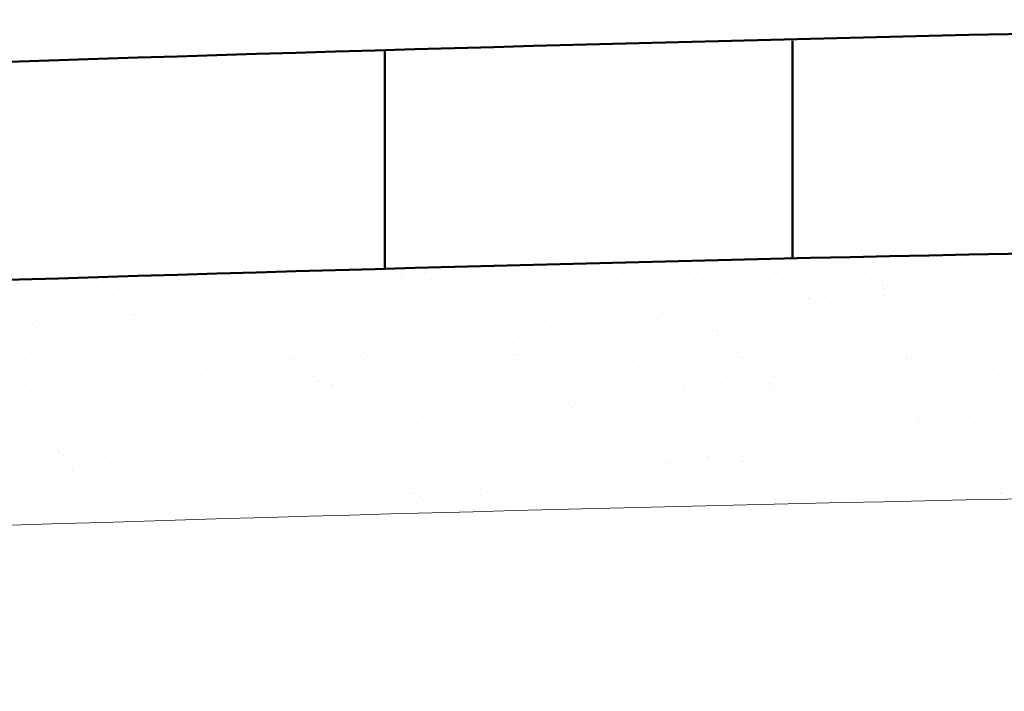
# Model space of a CAD drawing. Header units: metres. Extents: x 1291 to 1934, y 203 to 622.
# Tile 11 of 39: x 1405 to 1415, y 589 to 596. Entities that reach past the tile are written whole.
import ezdxf

# ---------------------------------------------------------------- set-up
doc = ezdxf.new("R2010")
doc.units = ezdxf.units.M
doc.layers.add('Hachura', color=10, linetype='Continuous', lineweight=5)
doc.layers.add('Parede', color=7, linetype='Continuous', lineweight=50)

msp = doc.modelspace()

# ---------------------------------------------------------------- linework, layer by layer
at = {"layer": 'Hachura', "color": 0}
for p, q in [((1414.47903, 593.5211), (1414.47903, 593.5211)), ((1414.53053, 593.47391), (1414.53053, 593.47391)), ((1409.65439, 593.39361), (1409.65439, 593.39361)), ((1409.79982, 593.41275), (1409.79982, 593.41275)), ((1412.55711, 593.38318), (1412.55711, 593.38318)), ((1413.28846, 593.39251), (1413.28846, 593.39251)), ((1414.00319, 593.38908), (1414.00319, 593.38908)), ((1414.75782, 593.41627), (1414.75782, 593.41627)), ((1405.70073, 593.27987), (1405.70073, 593.27987)), ((1405.95497, 593.28391), (1405.95497, 593.28391)), ((1406.57082, 593.28145), (1406.57082, 593.28145)), ((1406.68632, 593.29324), (1406.68632, 593.29324)), ((1406.93315, 593.33162), (1406.93315, 593.33162)), ((1407.40105, 593.28981), (1407.40105, 593.28981)), ((1407.44091, 593.28303), (1407.44091, 593.28303)), ((1408.01613, 593.3541), (1408.01613, 593.3541)), ((1408.15568, 593.317), (1408.15568, 593.317)), ((1408.311, 593.28462), (1408.311, 593.28462)), ((1408.88703, 593.32633), (1408.88703, 593.32633)), ((1408.9023, 593.29459), (1408.9023, 593.29459)), ((1409.04773, 593.31374), (1409.04773, 593.31374)), ((1409.13414, 593.3445), (1409.13414, 593.3445)), ((1409.18109, 593.2862), (1409.18109, 593.2862)), ((1409.18564, 593.29731), (1409.18564, 593.29731)), ((1409.27488, 593.34364), (1409.27488, 593.34364)), ((1409.60177, 593.3229), (1409.60177, 593.3229)), ((1410.05119, 593.28778), (1410.05119, 593.28778)), ((1410.26862, 593.31979), (1410.26862, 593.31979)), ((1410.35639, 593.35009), (1410.35639, 593.35009)), ((1410.92128, 593.28936), (1410.92128, 593.28936)), ((1411.08775, 593.35942), (1411.08775, 593.35942)), ((1411.38663, 593.31019), (1411.38663, 593.31019)), ((1411.79137, 593.29094), (1411.79137, 593.29094)), ((1411.80248, 593.35599), (1411.80248, 593.35599)), ((1412.52112, 593.28549), (1412.52112, 593.28549)), ((1412.66146, 593.29252), (1412.66146, 593.29252)), ((1413.53155, 593.2941), (1413.53155, 593.2941)), ((1413.63912, 593.27588), (1413.63912, 593.27588)), ((1414.40164, 593.29568), (1414.40164, 593.29568)), ((1414.42448, 593.29819), (1414.42448, 593.29819)), ((1414.56991, 593.31734), (1414.56991, 593.31734)), ((1414.79706, 593.34724), (1414.79706, 593.34724)), ((1405.20034, 593.25673), (1405.20034, 593.25673)), ((1405.81855, 593.20481), (1405.81855, 593.20481)), ((1406.68864, 593.20639), (1406.68864, 593.20639)), ((1407.55873, 593.20797), (1407.55873, 593.20797)), ((1408.15022, 593.19558), (1408.15022, 593.19558)), ((1408.29565, 593.21473), (1408.29565, 593.21473)), ((1408.42882, 593.20955), (1408.42882, 593.20955)), ((1408.5228, 593.24463), (1408.5228, 593.24463)), ((1409.29892, 593.21114), (1409.29892, 593.21114)), ((1410.16901, 593.21272), (1410.16901, 593.21272)), ((1411.0391, 593.2143), (1411.0391, 593.2143)), ((1411.43813, 593.263), (1411.43813, 593.263)), ((1411.90919, 593.21588), (1411.90919, 593.21588)), ((1412.77928, 593.21746), (1412.77928, 593.21746)), ((1413.64937, 593.21904), (1413.64937, 593.21904)), ((1413.6724, 593.19918), (1413.6724, 593.19918)), ((1413.69062, 593.22869), (1413.69062, 593.22869)), ((1413.81783, 593.21832), (1413.81783, 593.21832)), ((1414.04498, 593.24823), (1414.04498, 593.24823)), ((1414.51947, 593.22062), (1414.51947, 593.22062)), ((1414.77361, 593.25118), (1414.77361, 593.25118)), ((1406.04174, 593.13358), (1406.04174, 593.13358)), ((1406.09323, 593.08639), (1406.09323, 593.08639)), ((1407.17622, 593.10888), (1407.17622, 593.10888)), ((1407.39814, 593.09657), (1407.39814, 593.09657)), ((1407.54357, 593.11571), (1407.54357, 593.11571)), ((1407.77072, 593.14562), (1407.77072, 593.14562)), ((1408.29423, 593.09928), (1408.29423, 593.09928)), ((1409.42871, 593.07457), (1409.42871, 593.07457)), ((1409.99619, 593.0737), (1409.99619, 593.0737)), ((1411.46555, 593.09746), (1411.46555, 593.09746)), ((1412.19691, 593.10679), (1412.19691, 593.10679)), ((1412.91164, 593.10336), (1412.91164, 593.10336)), ((1412.92032, 593.10017), (1412.92032, 593.10017)), ((1413.06575, 593.11931), (1413.06575, 593.11931)), ((1413.29289, 593.14922), (1413.29289, 593.14922)), ((1413.66627, 593.13055), (1413.66627, 593.13055)), ((1414.39762, 593.13988), (1414.39762, 593.13988)), ((1405.59476, 593.00752), (1405.59476, 593.00752)), ((1406.30949, 593.00409), (1406.30949, 593.00409)), ((1406.64606, 592.99755), (1406.64606, 592.99755)), ((1406.79149, 593.0167), (1406.79149, 593.0167)), ((1407.01864, 593.0466), (1407.01864, 593.0466)), ((1407.06412, 593.03128), (1407.06412, 593.03128)), ((1407.79548, 593.04061), (1407.79548, 593.04061)), ((1408.34573, 593.05209), (1408.34573, 593.05209)), ((1408.51021, 593.03718), (1408.51021, 593.03718)), ((1409.26484, 593.06437), (1409.26484, 593.06437)), ((1410.54672, 593.06497), (1410.54672, 593.06497)), ((1410.59822, 593.01778), (1410.59822, 593.01778)), ((1410.71092, 593.07027), (1410.71092, 593.07027)), ((1411.6812, 593.04026), (1411.6812, 593.04026)), ((1412.16824, 593.00115), (1412.16824, 593.00115)), ((1412.31367, 593.0203), (1412.31367, 593.0203)), ((1412.54081, 593.0502), (1412.54081, 593.0502)), ((1412.79921, 593.03066), (1412.79921, 593.03066)), ((1412.85071, 592.98347), (1412.85071, 592.98347)), ((1413.93369, 593.00596), (1413.93369, 593.00596)), ((1405.20182, 592.88836), (1405.20182, 592.88836)), ((1405.37262, 592.93301), (1405.37262, 592.93301)), ((1405.89398, 592.89854), (1405.89398, 592.89854)), ((1406.03941, 592.91769), (1406.03941, 592.91769)), ((1406.24271, 592.93459), (1406.24271, 592.93459)), ((1406.26656, 592.94759), (1406.26656, 592.94759)), ((1407.1128, 592.93617), (1407.1128, 592.93617)), ((1407.98289, 592.93775), (1407.98289, 592.93775)), ((1408.85298, 592.93934), (1408.85298, 592.93934)), ((1409.72307, 592.94092), (1409.72307, 592.94092)), ((1410.59317, 592.9425), (1410.59317, 592.9425)), ((1411.41615, 592.90214), (1411.41615, 592.90214)), ((1411.46326, 592.94408), (1411.46326, 592.94408)), ((1411.56158, 592.92128), (1411.56158, 592.92128)), ((1411.78873, 592.95119), (1411.78873, 592.95119)), ((1412.33335, 592.94566), (1412.33335, 592.94566)), ((1413.20344, 592.94724), (1413.20344, 592.94724)), ((1414.07353, 592.94882), (1414.07353, 592.94882)), ((1405.1419, 592.79953), (1405.1419, 592.79953)), ((1405.25332, 592.84117), (1405.25332, 592.84117)), ((1405.28733, 592.81867), (1405.28733, 592.81867)), ((1405.51448, 592.84858), (1405.51448, 592.84858)), ((1406.33631, 592.86366), (1406.33631, 592.86366)), ((1407.45431, 592.85405), (1407.45431, 592.85405)), ((1407.50581, 592.80686), (1407.50581, 592.80686)), ((1408.5888, 592.82935), (1408.5888, 592.82935)), ((1408.90464, 592.78798), (1408.90464, 592.78798)), ((1409.61937, 592.78455), (1409.61937, 592.78455)), ((1409.70681, 592.81975), (1409.70681, 592.81975)), ((1410.374, 592.81174), (1410.374, 592.81174)), ((1410.66407, 592.80312), (1410.66407, 592.80312)), ((1410.8095, 592.82227), (1410.8095, 592.82227)), ((1410.84129, 592.79504), (1410.84129, 592.79504)), ((1411.03665, 592.85218), (1411.03665, 592.85218)), ((1411.10535, 592.82107), (1411.10535, 592.82107)), ((1411.82008, 592.81764), (1411.82008, 592.81764)), ((1411.9593, 592.78544), (1411.9593, 592.78544)), ((1412.57471, 592.84482), (1412.57471, 592.84482)), ((1413.30606, 592.85415), (1413.30606, 592.85415)), ((1414.02079, 592.85073), (1414.02079, 592.85073)), ((1414.77542, 592.87791), (1414.77542, 592.87791)), ((1405.21794, 592.71837), (1405.21794, 592.71837)), ((1405.97257, 592.74556), (1405.97257, 592.74556)), ((1406.70392, 592.75489), (1406.70392, 592.75489)), ((1407.41865, 592.75146), (1407.41865, 592.75146)), ((1408.17328, 592.77865), (1408.17328, 592.77865)), ((1409.7583, 592.77256), (1409.7583, 592.77256)), ((1409.91199, 592.70411), (1409.91199, 592.70411)), ((1410.05742, 592.72326), (1410.05742, 592.72326)), ((1410.28457, 592.75316), (1410.28457, 592.75316)), ((1412.0108, 592.73825), (1412.0108, 592.73825)), ((1413.09378, 592.76073), (1413.09378, 592.76073)), ((1414.21179, 592.75113), (1414.21179, 592.75113)), ((1414.26329, 592.70394), (1414.26329, 592.70394)), ((1405.4964, 592.61843), (1405.4964, 592.61843)), ((1406.6144, 592.60883), (1406.6144, 592.60883)), ((1409.15991, 592.6051), (1409.15991, 592.6051)), ((1409.30534, 592.62424), (1409.30534, 592.62424)), ((1409.53249, 592.65415), (1409.53249, 592.65415)), ((1410.27684, 592.58813), (1410.27684, 592.58813)), ((1411.14693, 592.58971), (1411.14693, 592.58971)), ((1412.01702, 592.59129), (1412.01702, 592.59129)), ((1412.88711, 592.59287), (1412.88711, 592.59287)), ((1413.68387, 592.59219), (1413.68387, 592.59219)), ((1413.7572, 592.59445), (1413.7572, 592.59445)), ((1414.41522, 592.60152), (1414.41522, 592.60152)), ((1414.62729, 592.59604), (1414.62729, 592.59604)), ((1414.68208, 592.6087), (1414.68208, 592.6087)), ((1414.82751, 592.62784), (1414.82751, 592.62784)), ((1405.17411, 592.50359), (1405.17411, 592.50359)), ((1405.92638, 592.58023), (1405.92638, 592.58023)), ((1406.0442, 592.50517), (1406.0442, 592.50517)), ((1406.6659, 592.56164), (1406.6659, 592.56164)), ((1406.79647, 592.58181), (1406.79647, 592.58181)), ((1406.91429, 592.50675), (1406.91429, 592.50675)), ((1407.08172, 592.49293), (1407.08172, 592.49293)), ((1407.66656, 592.58339), (1407.66656, 592.58339)), ((1407.74889, 592.58413), (1407.74889, 592.58413)), ((1407.78438, 592.50833), (1407.78438, 592.50833)), ((1407.81308, 592.50225), (1407.81308, 592.50225)), ((1408.40783, 592.50608), (1408.40783, 592.50608)), ((1408.52781, 592.49883), (1408.52781, 592.49883)), ((1408.53665, 592.58497), (1408.53665, 592.58497)), ((1408.55326, 592.52523), (1408.55326, 592.52523)), ((1408.65448, 592.50991), (1408.65448, 592.50991)), ((1408.78041, 592.55514), (1408.78041, 592.55514)), ((1408.86689, 592.57452), (1408.86689, 592.57452)), ((1408.91839, 592.52733), (1408.91839, 592.52733)), ((1409.28244, 592.52601), (1409.28244, 592.52601)), ((1409.40674, 592.58655), (1409.40674, 592.58655)), ((1409.52457, 592.51149), (1409.52457, 592.51149)), ((1410.00138, 592.54982), (1410.00138, 592.54982)), ((1410.01379, 592.53534), (1410.01379, 592.53534)), ((1410.39466, 592.51307), (1410.39466, 592.51307)), ((1410.72852, 592.53192), (1410.72852, 592.53192)), ((1411.11938, 592.54022), (1411.11938, 592.54022)), ((1411.17088, 592.49303), (1411.17088, 592.49303)), ((1411.26475, 592.51465), (1411.26475, 592.51465)), ((1411.48315, 592.5591), (1411.48315, 592.5591)), ((1412.13484, 592.51623), (1412.13484, 592.51623)), ((1412.21451, 592.56843), (1412.21451, 592.56843)), ((1412.25387, 592.51551), (1412.25387, 592.51551)), ((1412.92924, 592.565), (1412.92924, 592.565)), ((1413.00493, 592.51781), (1413.00493, 592.51781)), ((1413.37188, 592.50591), (1413.37188, 592.50591)), ((1413.87502, 592.51939), (1413.87502, 592.51939)), ((1413.93, 592.50968), (1413.93, 592.50968)), ((1414.07543, 592.52883), (1414.07543, 592.52883)), ((1414.30258, 592.55874), (1414.30258, 592.55874)), ((1414.74512, 592.52097), (1414.74512, 592.52097)), ((1405.61236, 592.46917), (1405.61236, 592.46917)), ((1406.32709, 592.46574), (1406.32709, 592.46574)), ((1407.65575, 592.40707), (1407.65575, 592.40707)), ((1407.80118, 592.42622), (1407.80118, 592.42622)), ((1408.02833, 592.45612), (1408.02833, 592.45612)), ((1413.17792, 592.41067), (1413.17792, 592.41067)), ((1413.32335, 592.42982), (1413.32335, 592.42982)), ((1413.42337, 592.45872), (1413.42337, 592.45872)), ((1413.5505, 592.45972), (1413.5505, 592.45972)), ((1414.50636, 592.4812), (1414.50636, 592.4812)), ((1405.77449, 592.36361), (1405.77449, 592.36361)), ((1405.82599, 592.31642), (1405.82599, 592.31642)), ((1406.90367, 592.30806), (1406.90367, 592.30806)), ((1406.90898, 592.3389), (1406.90898, 592.3389)), ((1407.0491, 592.3272), (1407.0491, 592.3272)), ((1407.27624, 592.35711), (1407.27624, 592.35711)), ((1408.02698, 592.3293), (1408.02698, 592.3293)), ((1409.16147, 592.3046), (1409.16147, 592.3046)), ((1412.42584, 592.31166), (1412.42584, 592.31166)), ((1412.57127, 592.3308), (1412.57127, 592.3308)), ((1412.59231, 592.30647), (1412.59231, 592.30647)), ((1412.79842, 592.36071), (1412.79842, 592.36071)), ((1413.32367, 592.3158), (1413.32367, 592.3158)), ((1414.0384, 592.31237), (1414.0384, 592.31237)), ((1414.79302, 592.33956), (1414.79302, 592.33956)), ((1405.59827, 592.23337), (1405.59827, 592.23337)), ((1405.99017, 592.2072), (1405.99017, 592.2072)), ((1406.15158, 592.20904), (1406.15158, 592.20904)), ((1406.29701, 592.22819), (1406.29701, 592.22819)), ((1406.46836, 592.23495), (1406.46836, 592.23495)), ((1406.52416, 592.2581), (1406.52416, 592.2581)), ((1406.72152, 592.21653), (1406.72152, 592.21653)), ((1407.33845, 592.23653), (1407.33845, 592.23653)), ((1407.43625, 592.21311), (1407.43625, 592.21311)), ((1408.07848, 592.28211), (1408.07848, 592.28211)), ((1408.19088, 592.24029), (1408.19088, 592.24029)), ((1408.20854, 592.23811), (1408.20854, 592.23811)), ((1408.92224, 592.24962), (1408.92224, 592.24962)), ((1409.07863, 592.23969), (1409.07863, 592.23969)), ((1409.63697, 592.24619), (1409.63697, 592.24619)), ((1409.94873, 592.24127), (1409.94873, 592.24127)), ((1410.27947, 592.29499), (1410.27947, 592.29499)), ((1410.33097, 592.2478), (1410.33097, 592.2478)), ((1410.3916, 592.27338), (1410.3916, 592.27338)), ((1410.81882, 592.24285), (1410.81882, 592.24285)), ((1411.12295, 592.28271), (1411.12295, 592.28271)), ((1411.41396, 592.27029), (1411.41396, 592.27029)), ((1411.67376, 592.21264), (1411.67376, 592.21264)), ((1411.68891, 592.24443), (1411.68891, 592.24443)), ((1411.81919, 592.23179), (1411.81919, 592.23179)), ((1411.83768, 592.27928), (1411.83768, 592.27928)), ((1412.04634, 592.26169), (1412.04634, 592.26169)), ((1412.53196, 592.26069), (1412.53196, 592.26069)), ((1412.559, 592.24601), (1412.559, 592.24601)), ((1412.58346, 592.2135), (1412.58346, 592.2135)), ((1413.42909, 592.24759), (1413.42909, 592.24759)), ((1413.66645, 592.23598), (1413.66645, 592.23598)), ((1414.29918, 592.24918), (1414.29918, 592.24918)), ((1414.78445, 592.22638), (1414.78445, 592.22638)), ((1405.23554, 592.18002), (1405.23554, 592.18002)), ((1405.3995, 592.11003), (1405.3995, 592.11003)), ((1405.54493, 592.12918), (1405.54493, 592.12918)), ((1405.77208, 592.15908), (1405.77208, 592.15908)), ((1410.92168, 592.11363), (1410.92168, 592.11363)), ((1411.06711, 592.13278), (1411.06711, 592.13278)), ((1411.29426, 592.16268), (1411.29426, 592.16268)), ((1414.83595, 592.17919), (1414.83595, 592.17919)), ((1406.06906, 592.09368), (1406.06906, 592.09368)), ((1407.18707, 592.08408), (1407.18707, 592.08408)), ((1407.23857, 592.03689), (1407.23857, 592.03689)), ((1408.32155, 592.05937), (1408.32155, 592.05937)), ((1409.43956, 592.04977), (1409.43956, 592.04977)), ((1410.1696, 592.01462), (1410.1696, 592.01462)), ((1410.31503, 592.03376), (1410.31503, 592.03376)), ((1410.54217, 592.06367), (1410.54217, 592.06367)), ((1410.57405, 592.02507), (1410.57405, 592.02507)), ((1411.50075, 592.02075), (1411.50075, 592.02075)), ((1411.69205, 592.01546), (1411.69205, 592.01546)), ((1412.23211, 592.03008), (1412.23211, 592.03008)), ((1412.94684, 592.02665), (1412.94684, 592.02665)), ((1413.70147, 592.05384), (1413.70147, 592.05384)), ((1414.43282, 592.06317), (1414.43282, 592.06317)), ((1405.62996, 591.93081), (1405.62996, 591.93081)), ((1406.34469, 591.92738), (1406.34469, 591.92738)), ((1407.09932, 591.95457), (1407.09932, 591.95457)), ((1407.83068, 591.9639), (1407.83068, 591.9639)), ((1408.54541, 591.96047), (1408.54541, 591.96047)), ((1409.30004, 591.98766), (1409.30004, 591.98766)), ((1409.41752, 591.9156), (1409.41752, 591.9156)), ((1409.49106, 592.00258), (1409.49106, 592.00258)), ((1409.56295, 591.93475), (1409.56295, 591.93475)), ((1409.79009, 591.96465), (1409.79009, 591.96465)), ((1410.03139, 591.99699), (1410.03139, 591.99699)), ((1410.74612, 591.99356), (1410.74612, 591.99356)), ((1411.74355, 591.96827), (1411.74355, 591.96827)), ((1412.82654, 591.99076), (1412.82654, 591.99076)), ((1413.94454, 591.98115), (1413.94454, 591.98115)), ((1413.99604, 591.93396), (1413.99604, 591.93396)), ((1405.22915, 591.84846), (1405.22915, 591.84846)), ((1405.28194, 591.879), (1405.28194, 591.879)), ((1406.15203, 591.88058), (1406.15203, 591.88058)), ((1406.34716, 591.83886), (1406.34716, 591.83886)), ((1407.02212, 591.88216), (1407.02212, 591.88216)), ((1407.48164, 591.81415), (1407.48164, 591.81415)), ((1407.89221, 591.88374), (1407.89221, 591.88374)), ((1408.66543, 591.81659), (1408.66543, 591.81659)), ((1408.7623, 591.88532), (1408.7623, 591.88532)), ((1408.81086, 591.83574), (1408.81086, 591.83574)), ((1408.88013, 591.81026), (1408.88013, 591.81026)), ((1409.03801, 591.86564), (1409.03801, 591.86564)), ((1409.6324, 591.8869), (1409.6324, 591.8869)), ((1409.75022, 591.81184), (1409.75022, 591.81184)), ((1410.50249, 591.88849), (1410.50249, 591.88849)), ((1410.62031, 591.81342), (1410.62031, 591.81342)), ((1411.37258, 591.89007), (1411.37258, 591.89007)), ((1411.4904, 591.81501), (1411.4904, 591.81501)), ((1412.24267, 591.89165), (1412.24267, 591.89165)), ((1412.36049, 591.81659), (1412.36049, 591.81659)), ((1413.11276, 591.89323), (1413.11276, 591.89323)), ((1413.23058, 591.81817), (1413.23058, 591.81817)), ((1413.98285, 591.89481), (1413.98285, 591.89481)), ((1414.10068, 591.81975), (1414.10068, 591.81975)), ((1414.18761, 591.82019), (1414.18761, 591.82019)), ((1414.33304, 591.83934), (1414.33304, 591.83934)), ((1414.56019, 591.86924), (1414.56019, 591.86924)), ((1405.39976, 591.80394), (1405.39976, 591.80394)), ((1406.26985, 591.80552), (1406.26985, 591.80552)), ((1406.39866, 591.79167), (1406.39866, 591.79167)), ((1407.13994, 591.8071), (1407.13994, 591.8071)), ((1407.91335, 591.71758), (1407.91335, 591.71758)), ((1408.01003, 591.80868), (1408.01003, 591.80868)), ((1408.05878, 591.73672), (1408.05878, 591.73672)), ((1408.28593, 591.76663), (1408.28593, 591.76663)), ((1408.59965, 591.80455), (1408.59965, 591.80455)), ((1408.65115, 591.75736), (1408.65115, 591.75736)), ((1409.73413, 591.77984), (1409.73413, 591.77984)), ((1410.4092, 591.73503), (1410.4092, 591.73503)), ((1410.85214, 591.77024), (1410.85214, 591.77024)), ((1410.90364, 591.72305), (1410.90364, 591.72305)), ((1411.14055, 591.74436), (1411.14055, 591.74436)), ((1411.85528, 591.74093), (1411.85528, 591.74093)), ((1411.98662, 591.74554), (1411.98662, 591.74554)), ((1412.60991, 591.76812), (1412.60991, 591.76812)), ((1413.10463, 591.73593), (1413.10463, 591.73593)), ((1413.34127, 591.77744), (1413.34127, 591.77744)), ((1413.43553, 591.72118), (1413.43553, 591.72118)), ((1413.58096, 591.74032), (1413.58096, 591.74032)), ((1413.80811, 591.77023), (1413.80811, 591.77023)), ((1414.056, 591.77402), (1414.056, 591.77402)), ((1414.81063, 591.8012), (1414.81063, 591.8012)), ((1405.25314, 591.64166), (1405.25314, 591.64166)), ((1406.00777, 591.66885), (1406.00777, 591.66885)), ((1406.73912, 591.67818), (1406.73912, 591.67818)), ((1407.16127, 591.61856), (1407.16127, 591.61856)), ((1407.3067, 591.63771), (1407.3067, 591.63771)), ((1407.45385, 591.67475), (1407.45385, 591.67475)), ((1407.53385, 591.66761), (1407.53385, 591.66761)), ((1408.20848, 591.70194), (1408.20848, 591.70194)), ((1408.93984, 591.71127), (1408.93984, 591.71127)), ((1409.65457, 591.70784), (1409.65457, 591.70784)), ((1412.68345, 591.62216), (1412.68345, 591.62216)), ((1412.82888, 591.64131), (1412.82888, 591.64131)), ((1413.05602, 591.67121), (1413.05602, 591.67121)), ((1413.15613, 591.68874), (1413.15613, 591.68874)), ((1414.23912, 591.71123), (1414.23912, 591.71123)), ((1405.50725, 591.59363), (1405.50725, 591.59363)), ((1405.55874, 591.54644), (1405.55874, 591.54644)), ((1405.82392, 591.53372), (1405.82392, 591.53372)), ((1406.40919, 591.51955), (1406.40919, 591.51955)), ((1406.55462, 591.5387), (1406.55462, 591.5387)), ((1406.64173, 591.56893), (1406.64173, 591.56893)), ((1406.69401, 591.5353), (1406.69401, 591.5353)), ((1406.78177, 591.5686), (1406.78177, 591.5686)), ((1407.5641, 591.53688), (1407.5641, 591.53688)), ((1407.75974, 591.55933), (1407.75974, 591.55933)), ((1408.43419, 591.53846), (1408.43419, 591.53846)), ((1408.89422, 591.53462), (1408.89422, 591.53462)), ((1409.30428, 591.54004), (1409.30428, 591.54004)), ((1410.01223, 591.52502), (1410.01223, 591.52502)), ((1410.17438, 591.54162), (1410.17438, 591.54162)), ((1411.04447, 591.54321), (1411.04447, 591.54321)), ((1411.91456, 591.54479), (1411.91456, 591.54479)), ((1411.93137, 591.52315), (1411.93137, 591.52315)), ((1412.0768, 591.5423), (1412.0768, 591.5423)), ((1412.30394, 591.5722), (1412.30394, 591.5722)), ((1412.78465, 591.54637), (1412.78465, 591.54637)), ((1413.65474, 591.54795), (1413.65474, 591.54795)), ((1414.45042, 591.52481), (1414.45042, 591.52481)), ((1414.52483, 591.54953), (1414.52483, 591.54953)), ((1405.80254, 591.43968), (1405.80254, 591.43968)), ((1406.02969, 591.46959), (1406.02969, 591.46959)), ((1407.81124, 591.51214), (1407.81124, 591.51214)), ((1407.84828, 591.42555), (1407.84828, 591.42555)), ((1408.56301, 591.42212), (1408.56301, 591.42212)), ((1409.31764, 591.44931), (1409.31764, 591.44931)), ((1410.04899, 591.45863), (1410.04899, 591.45863)), ((1410.06373, 591.47783), (1410.06373, 591.47783)), ((1410.76372, 591.45521), (1410.76372, 591.45521)), ((1411.14671, 591.50031), (1411.14671, 591.50031)), ((1411.17928, 591.42414), (1411.17928, 591.42414)), ((1411.32471, 591.44328), (1411.32471, 591.44328)), ((1411.51835, 591.48239), (1411.51835, 591.48239)), ((1411.55186, 591.47319), (1411.55186, 591.47319)), ((1412.24971, 591.49172), (1412.24971, 591.49172)), ((1412.26472, 591.49071), (1412.26472, 591.49071)), ((1412.31622, 591.44352), (1412.31622, 591.44352)), ((1412.96444, 591.48829), (1412.96444, 591.48829)), ((1413.3992, 591.46601), (1413.3992, 591.46601)), ((1413.71907, 591.51548), (1413.71907, 591.51548)), ((1414.51721, 591.4564), (1414.51721, 591.4564)), ((1405.27761, 591.37057), (1405.27761, 591.37057)), ((1405.64756, 591.39246), (1405.64756, 591.39246)), ((1405.65711, 591.42054), (1405.65711, 591.42054)), ((1405.80182, 591.32371), (1405.80182, 591.32371)), ((1406.36229, 591.38903), (1406.36229, 591.38903)), ((1407.11692, 591.41622), (1407.11692, 591.41622)), ((1410.4272, 591.32512), (1410.4272, 591.32512)), ((1410.57263, 591.34427), (1410.57263, 591.34427)), ((1410.79978, 591.37417), (1410.79978, 591.37417)), ((1414.56871, 591.40921), (1414.56871, 591.40921)), ((1406.91982, 591.3141), (1406.91982, 591.3141)), ((1406.97132, 591.26691), (1406.97132, 591.26691)), ((1408.05431, 591.2894), (1408.05431, 591.2894)), ((1409.17232, 591.2798), (1409.17232, 591.2798)), ((1409.22381, 591.23261), (1409.22381, 591.23261)), ((1409.82055, 591.24526), (1409.82055, 591.24526)), ((1410.0477, 591.27516), (1410.0477, 591.27516)), ((1410.3068, 591.25509), (1410.3068, 591.25509)), ((1411.42481, 591.24549), (1411.42481, 591.24549)), ((1412.62751, 591.22976), (1412.62751, 591.22976)), ((1413.35887, 591.23909), (1413.35887, 591.23909)), ((1414.0736, 591.23566), (1414.0736, 591.23566)), ((1414.82823, 591.26285), (1414.82823, 591.26285)), ((1405.50759, 591.17935), (1405.50759, 591.17935)), ((1406.02537, 591.1305), (1406.02537, 591.1305)), ((1406.37768, 591.18093), (1406.37768, 591.18093)), ((1406.75672, 591.13982), (1406.75672, 591.13982)), ((1407.24777, 591.18252), (1407.24777, 591.18252)), ((1407.47145, 591.1364), (1407.47145, 591.1364)), ((1408.11786, 591.1841), (1408.11786, 591.1841)), ((1408.22608, 591.16358), (1408.22608, 591.16358)), ((1408.95744, 591.17291), (1408.95744, 591.17291)), ((1408.98796, 591.18568), (1408.98796, 591.18568)), ((1409.06847, 591.14624), (1409.06847, 591.14624)), ((1409.29562, 591.17615), (1409.29562, 591.17615)), ((1409.67217, 591.16948), (1409.67217, 591.16948)), ((1409.67512, 591.22611), (1409.67512, 591.22611)), ((1409.85805, 591.18726), (1409.85805, 591.18726)), ((1410.4268, 591.19667), (1410.4268, 591.19667)), ((1410.72814, 591.18884), (1410.72814, 591.18884)), ((1411.15815, 591.206), (1411.15815, 591.206)), ((1411.47631, 591.1983), (1411.47631, 591.1983)), ((1411.59823, 591.19042), (1411.59823, 591.19042)), ((1411.87288, 591.20257), (1411.87288, 591.20257)), ((1412.46832, 591.192), (1412.46832, 591.192)), ((1412.55929, 591.22078), (1412.55929, 591.22078)), ((1413.33841, 591.19358), (1413.33841, 591.19358)), ((1413.6773, 591.21118), (1413.6773, 591.21118)), ((1413.7288, 591.16399), (1413.7288, 591.16399)), ((1414.2085, 591.19516), (1414.2085, 591.19516)), ((1414.44521, 591.1307), (1414.44521, 591.1307)), ((1414.59065, 591.14984), (1414.59065, 591.14984)), ((1414.81178, 591.18648), (1414.81178, 591.18648)), ((1414.81779, 591.17975), (1414.81779, 591.17975)), ((1405.27074, 591.10331), (1405.27074, 591.10331)), ((1405.62541, 591.10429), (1405.62541, 591.10429)), ((1406.07991, 591.06888), (1406.07991, 591.06888)), ((1406.4955, 591.10587), (1406.4955, 591.10587)), ((1407.2144, 591.04418), (1407.2144, 591.04418)), ((1407.36559, 591.10746), (1407.36559, 591.10746)), ((1408.23569, 591.10904), (1408.23569, 591.10904)), ((1408.31639, 591.04723), (1408.31639, 591.04723)), ((1408.3324, 591.03457), (1408.3324, 591.03457)), ((1408.54354, 591.07713), (1408.54354, 591.07713)), ((1408.92304, 591.1271), (1408.92304, 591.1271)), ((1409.10578, 591.11062), (1409.10578, 591.11062)), ((1409.97587, 591.1122), (1409.97587, 591.1122)), ((1410.84596, 591.11378), (1410.84596, 591.11378)), ((1411.71605, 591.11536), (1411.71605, 591.11536)), ((1412.58614, 591.11694), (1412.58614, 591.11694)), ((1413.45624, 591.11852), (1413.45624, 591.11852)), ((1414.32633, 591.1201), (1414.32633, 591.1201)), ((1406.13141, 591.02169), (1406.13141, 591.02169)), ((1407.56431, 590.94822), (1407.56431, 590.94822)), ((1407.79146, 590.97812), (1407.79146, 590.97812)), ((1408.17096, 591.02808), (1408.17096, 591.02808)), ((1408.3839, 590.98738), (1408.3839, 590.98738)), ((1409.46689, 591.00987), (1409.46689, 591.00987))]:
    msp.add_line(p, q, dxfattribs=at)
msp.add_arc((1432.69029, -273.45115), 864.75558, 90.53536372, 93.9765475, dxfattribs=at)
at = {"layer": 'Parede', "color": 0}
for p, q in [((1412.75339, 593.4978), (1412.75339, 595.64544)), ((1408.72881, 593.39562), (1408.72881, 595.54326))]:
    msp.add_line(p, q, dxfattribs=at)
for centre, radius, start, end in [((1435.38551, -318.38597), 914.32929, 90.79488738, 93.92990017), ((1432.69029, -271.02792), 864.75558, 90.66186618, 93.9765475)]:
    msp.add_arc(centre, radius, start, end, dxfattribs=at)

doc.saveas('drawing.dxf')
